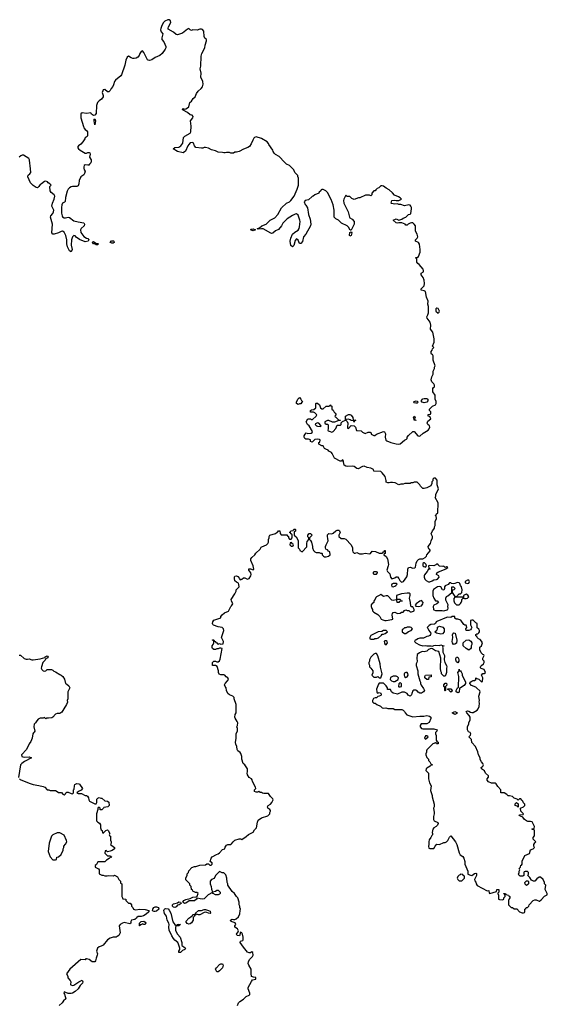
# Model space of a CAD drawing. Header units: inches. Extents: x 2348886 to 2418048, y 461862 to 594401.
# Tile 27 of 27: x 2400977 to 2408508, y 572069 to 586132. Entities that reach past the tile are written whole.
import ezdxf

# ---------------------------------------------------------------- set-up
doc = ezdxf.new("R2010")
doc.units = ezdxf.units.IN
doc.header["$MEASUREMENT"] = 0
doc.layers.add('C4507', color=7, linetype='Continuous')
doc.layers.add('C4508', color=7, linetype='Continuous')

msp = doc.modelspace()

# ---------------------------------------------------------------- linework, layer by layer
at = {"layer": 'C4507', "color": 6, "elevation": 100}
for points in [[(2404088, 572050), (2404102, 572090), (2404118, 572110), (2404170, 572142), (2404210, 572182), (2404250, 572198), (2404262, 572210), (2404264, 572230), (2404239, 572290), (2404239, 572310), (2404264, 572350), (2404284, 572396), (2404302, 572418), (2404346, 572430), (2404346, 572450), (2404315, 572455), (2404288, 572468), (2404279, 572510), (2404279, 572570), (2404246, 572626), (2404239, 572650), (2404243, 572677), (2404255, 572710), (2404298, 572750), (2404308, 572770), (2404307, 572807), (2404290, 572818), (2404270, 572804), (2404250, 572805), (2404230, 572814), (2404170, 572884), (2404124, 572950), (2404129, 572970), (2404162, 572978), (2404168, 572990), (2404168, 573028), (2404158, 573070), (2404146, 573090), (2404130, 573098), (2404113, 573047), (2404082, 573050), (2404070, 573070), (2404097, 573103), (2404098, 573118), (2404085, 573145), (2404048, 573170), (2404050, 573190), (2404061, 573210), (2404054, 573234), (2403995, 573250), (2403990, 573258), (2403988, 573272), (2404010, 573287), (2404030, 573281), (2404050, 573282), (2404066, 573290), (2404100, 573320), (2404120, 573360), (2404122, 573410), (2404128, 573430), (2404118, 573450), (2404118, 573470), (2404109, 573489), (2404109, 573530), (2404089, 573589), (2404070, 573608), (2404042, 573650), (2404010, 573678), (2403948, 573770), (2403948, 573790), (2403938, 573810), (2403935, 573870), (2403918, 573918), (2403890, 573946), (2403868, 573948), (2403830, 573966), (2403770, 573908), (2403752, 573868), (2403714, 573850), (2403694, 573830), (2403694, 573790), (2403712, 573752), (2403713, 573713), (2403730, 573674), (2403773, 573687), (2403790, 573698), (2403810, 573698), (2403836, 573670), (2403836, 573650), (2403830, 573642), (2403810, 573634), (2403770, 573634), (2403738, 573650), (2403730, 573666), (2403667, 573633), (2403610, 573577), (2403590, 573573), (2403554, 573574), (2403510, 573586), (2403502, 573570), (2403471, 573549), (2403394, 573546), (2403350, 573514), (2403330, 573509), (2403306, 573530), (2403322, 573550), (2403350, 573566), (2403410, 573581), (2403450, 573599), (2403498, 573602), (2403510, 573614), (2403526, 573650), (2403507, 573667), (2403488, 573668), (2403450, 573686), (2403442, 573702), (2403427, 573707), (2403426, 573750), (2403406, 573770), (2403406, 573790), (2403348, 573848), (2403348, 573872), (2403367, 573913), (2403368, 573932), (2403387, 573953), (2403390, 573974), (2403436, 574024), (2403470, 574038), (2403490, 574038), (2403550, 574058), (2403630, 574062), (2403650, 574074), (2403670, 574074), (2403690, 574054), (2403710, 574054), (2403726, 574070), (2403726, 574090), (2403702, 574102), (2403698, 574110), (2403710, 574154), (2403723, 574177), (2403786, 574210), (2403810, 574218), (2403830, 574231), (2403870, 574278), (2403906, 574290), (2403908, 574312), (2403930, 574342), (2403950, 574351), (2403990, 574352), (2404000, 574360), (2404022, 574390), (2404050, 574413), (2404111, 574431), (2404131, 574431), (2404150, 574425), (2404210, 574465), (2404244, 574496), (2404309, 574530), (2404330, 574562), (2404358, 574590), (2404369, 574670), (2404382, 574698), (2404429, 574731), (2404517, 574763), (2404548, 574790), (2404548, 574810), (2404558, 574830), (2404556, 574836), (2404548, 574850), (2404518, 574870), (2404515, 574890), (2404524, 574910), (2404555, 574930), (2404575, 574950), (2404595, 574990), (2404590, 575006), (2404556, 575036), (2404530, 575078), (2404510, 575082), (2404460, 575080), (2404444, 575084), (2404430, 575094), (2404410, 575095), (2404390, 575108), (2404370, 575098), (2404350, 575098), (2404329, 575110), (2404329, 575131), (2404348, 575150), (2404342, 575170), (2404302, 575250), (2404296, 575276), (2404288, 575288), (2404250, 575308), (2404230, 575346), (2404224, 575370), (2404229, 575390), (2404228, 575430), (2404190, 575488), (2404166, 575510), (2404149, 575570), (2404149, 575610), (2404135, 575650), (2404125, 575665), (2404089, 575690), (2404082, 575710), (2404078, 575750), (2404063, 575783), (2404059, 575810), (2404069, 575870), (2404069, 575930), (2404087, 575973), (2404088, 575990), (2404087, 576007), (2404078, 576030), (2404088, 576052), (2404089, 576090), (2404082, 576110), (2404054, 576154), (2404049, 576171), (2404054, 576206), (2404069, 576230), (2404069, 576350), (2404038, 576430), (2404038, 576450), (2404018, 576470), (2403970, 576490), (2403949, 576510), (2403928, 576550), (2403926, 576590), (2403910, 576606), (2403898, 576630), (2403908, 576650), (2403944, 576690), (2403955, 576710), (2403949, 576730), (2403926, 576746), (2403906, 576770), (2403890, 576775), (2403850, 576775), (2403826, 576786), (2403814, 576810), (2403814, 576834), (2403794, 576894), (2403770, 576908), (2403730, 576906), (2403729, 576909), (2403729, 576950), (2403750, 576971), (2403770, 576971), (2403790, 576962), (2403810, 576962), (2403830, 576974), (2403839, 577001), (2403866, 577150), (2403850, 577158), (2403830, 577158), (2403810, 577148), (2403793, 577147), (2403770, 577138), (2403750, 577138), (2403729, 577149), (2403723, 577163), (2403722, 577190), (2403738, 577210), (2403746, 577230), (2403746, 577250), (2403742, 577262), (2403728, 577270), (2403730, 577274), (2403750, 577274), (2403758, 577258), (2403773, 577253), (2403778, 577238), (2403793, 577233), (2403798, 577218), (2403810, 577214), (2403830, 577222), (2403850, 577214), (2403882, 577218), (2403888, 577250), (2403858, 577310), (2403889, 577410), (2403884, 577430), (2403869, 577449), (2403810, 577459), (2403742, 577482), (2403732, 577492), (2403730, 577510), (2403735, 577530), (2403750, 577554), (2403846, 577590), (2403848, 577610), (2403866, 577634), (2403900, 577660), (2403955, 577685), (2403989, 577751), (2404000, 577760), (2404018, 577790), (2403998, 577830), (2403995, 577850), (2404048, 577930), (2404068, 577970), (2404068, 577990), (2404108, 578030), (2404107, 578067), (2404102, 578082), (2404070, 578098), (2404050, 578118), (2404041, 578150), (2404044, 578176), (2404050, 578185), (2404071, 578191), (2404090, 578178), (2404114, 578150), (2404118, 578138), (2404130, 578134), (2404150, 578142), (2404170, 578158), (2404190, 578162), (2404230, 578142), (2404250, 578152), (2404275, 578190), (2404282, 578210), (2404278, 578230), (2404249, 578270), (2404249, 578290), (2404271, 578291), (2404310, 578274), (2404318, 578282), (2404309, 578330), (2404274, 578410), (2404275, 578430), (2404289, 578450), (2404335, 578490), (2404349, 578511), (2404408, 578570), (2404423, 578597), (2404435, 578605), (2404498, 578630), (2404518, 578650), (2404528, 578670), (2404528, 578710), (2404538, 578730), (2404538, 578750), (2404548, 578770), (2404630, 578792), (2404650, 578814), (2404662, 578818), (2404670, 578834), (2404692, 578832), (2404693, 578793), (2404710, 578774), (2404790, 578774), (2404798, 578758), (2404813, 578753), (2404814, 578730), (2404830, 578714), (2404850, 578714), (2404866, 578730), (2404866, 578770), (2404862, 578782), (2404847, 578787), (2404842, 578802), (2404826, 578810), (2404842, 578818), (2404847, 578833), (2404882, 578838), (2404890, 578854), (2404910, 578854), (2404914, 578850), (2404912, 578828), (2404898, 578822), (2404894, 578810), (2404894, 578770), (2404924, 578744), (2404952, 578692), (2404954, 578590), (2404972, 578572), (2404974, 578550), (2405010, 578534), (2405076, 578604), (2405075, 578650), (2405080, 578680), (2405106, 578710), (2405106, 578730), (2405088, 578748), (2405089, 578770), (2405110, 578792), (2405130, 578794), (2405152, 578770), (2405114, 578730), (2405114, 578710), (2405130, 578694), (2405141, 578670), (2405156, 578610), (2405156, 578590), (2405171, 578550), (2405190, 578531), (2405210, 578522), (2405250, 578522), (2405270, 578514), (2405290, 578514), (2405294, 578510), (2405294, 578490), (2405314, 578470), (2405330, 578462), (2405350, 578462), (2405386, 578470), (2405408, 578490), (2405406, 578530), (2405383, 578543), (2405370, 578558), (2405349, 578569), (2405342, 578590), (2405342, 578610), (2405350, 578634), (2405378, 578690), (2405376, 578724), (2405369, 578750), (2405370, 578774), (2405388, 578792), (2405430, 578791), (2405450, 578798), (2405490, 578832), (2405510, 578842), (2405530, 578842), (2405542, 578830), (2405551, 578810), (2405532, 578770), (2405534, 578750), (2405564, 578724), (2405610, 578722), (2405630, 578712), (2405710, 578632), (2405725, 578590), (2405725, 578550), (2405730, 578534), (2405750, 578512), (2405767, 578513), (2405790, 578522), (2405825, 578505), (2405870, 578505), (2405910, 578511), (2405970, 578505), (2405986, 578510), (2406010, 578542), (2406057, 578537), (2406110, 578514), (2406150, 578514), (2406162, 578518), (2406170, 578534), (2406182, 578538), (2406186, 578550), (2406194, 578550), (2406192, 578510), (2406178, 578502), (2406174, 578490), (2406210, 578465), (2406225, 578430), (2406239, 578350), (2406237, 578330), (2406216, 578270), (2406225, 578250), (2406258, 578218), (2406271, 578170), (2406290, 578145), (2406330, 578158), (2406350, 578176), (2406370, 578175), (2406390, 578152), (2406401, 578121), (2406421, 578101), (2406430, 578098), (2406455, 578110), (2406504, 578176), (2406514, 578210), (2406516, 578284), (2406528, 578310), (2406550, 578312), (2406590, 578298), (2406616, 578304), (2406625, 578315), (2406635, 578370), (2406650, 578402), (2406670, 578422), (2406690, 578434), (2406730, 578432), (2406766, 578450), (2406786, 578470), (2406788, 578490), (2406836, 578544), (2406836, 578556), (2406826, 578570), (2406815, 578575), (2406810, 578586), (2406809, 578610), (2406842, 578650), (2406849, 578691), (2406868, 578730), (2406868, 578750), (2406848, 578790), (2406870, 578834), (2406890, 578854), (2406898, 578870), (2406898, 578890), (2406906, 578910), (2406907, 578967), (2406926, 579010), (2406922, 579042), (2406906, 579050), (2406922, 579058), (2406927, 579073), (2406946, 579090), (2406948, 579230), (2406909, 579310), (2406915, 579325), (2406918, 579350), (2406955, 579430), (2406938, 579490), (2406936, 579556), (2406910, 579586), (2406890, 579586), (2406874, 579570), (2406872, 579548), (2406862, 579530), (2406862, 579510), (2406844, 579476), (2406790, 579448), (2406750, 579438), (2406730, 579438), (2406698, 579470), (2406688, 579490), (2406650, 579528), (2406610, 579528), (2406590, 579518), (2406564, 579516), (2406550, 579506), (2406473, 579507), (2406450, 579498), (2406416, 579496), (2406390, 579489), (2406335, 579515), (2406300, 579520), (2406270, 579522), (2406250, 579515), (2406230, 579515), (2406209, 579529), (2406208, 579552), (2406194, 579610), (2406150, 579662), (2406130, 579678), (2406030, 579686), (2406026, 579710), (2405990, 579729), (2405936, 579736), (2405893, 579753), (2405870, 579749), (2405810, 579719), (2405790, 579724), (2405750, 579749), (2405730, 579753), (2405650, 579749), (2405634, 579754), (2405609, 579770), (2405602, 579790), (2405600, 579820), (2405590, 579846), (2405578, 579842), (2405571, 579829), (2405549, 579829), (2405470, 579869), (2405438, 579938), (2405428, 579950), (2405390, 579969), (2405382, 579982), (2405346, 580000)], [(2400970, 577054), (2400990, 577054), (2401042, 577010), (2401070, 576998), (2401090, 576998), (2401110, 577005), (2401150, 576991), (2401170, 576991), (2401270, 577002), (2401337, 577023), (2401342, 577030), (2401370, 577045), (2401380, 577040), (2401385, 577030), (2401370, 577015), (2401350, 577008), (2401338, 576982), (2401308, 576950), (2401286, 576890), (2401285, 576870), (2401292, 576850), (2401310, 576832), (2401330, 576825), (2401350, 576832), (2401370, 576852), (2401430, 576852), (2401450, 576842), (2401466, 576826), (2401490, 576818), (2401550, 576778), (2401571, 576771), (2401592, 576750), (2401615, 576715), (2401632, 576652), (2401650, 576642), (2401677, 576617), (2401692, 576590), (2401665, 576530), (2401662, 576430), (2401652, 576410), (2401657, 576383), (2401645, 576350), (2401605, 576290), (2401579, 576241), (2401550, 576222), (2401510, 576222), (2401490, 576215), (2401451, 576169), (2401437, 576163), (2401390, 576154), (2401365, 576155), (2401350, 576148), (2401330, 576166), (2401310, 576158), (2401270, 576158), (2401240, 576140), (2401220, 576120), (2401202, 576090), (2401182, 576070), (2401178, 576030), (2401191, 575969), (2401184, 575956), (2401172, 575948), (2401162, 575930), (2401155, 575870), (2401138, 575822), (2401112, 575790), (2401076, 575710), (2401001, 575630), (2401006, 575610), (2401023, 575603), (2401050, 575598), (2401110, 575603), (2401145, 575590), (2401044, 575536), (2401007, 575510), (2400987, 575490), (2400962, 575310)], [(2400972, 575290), (2400982, 575282), (2401110, 575226), (2401170, 575207), (2401250, 575196), (2401310, 575182), (2401334, 575170), (2401370, 575132), (2401392, 575132), (2401410, 575122), (2401490, 575122), (2401514, 575110), (2401530, 575094), (2401572, 575092), (2401594, 575070), (2401610, 575062), (2401626, 575070), (2401635, 575090), (2401650, 575101), (2401670, 575101), (2401710, 575078), (2401730, 575074), (2401746, 575090), (2401746, 575130), (2401756, 575144), (2401758, 575190), (2401766, 575210), (2401790, 575222), (2401820, 575220), (2401830, 575214), (2401872, 575150), (2401853, 575127), (2401814, 575110), (2401794, 575090), (2401810, 575082), (2401860, 575080), (2401910, 575052), (2401932, 575052), (2401944, 575044), (2401960, 575020), (2401962, 574990), (2401974, 574970), (2402050, 574932), (2402067, 574933), (2402078, 574950), (2402080, 575000), (2402090, 575014), (2402110, 575022), (2402133, 575013), (2402150, 575012), (2402190, 574974), (2402230, 574972), (2402250, 574954), (2402252, 574910), (2402234, 574890), (2402178, 574882), (2402174, 574870), (2402147, 574847), (2402127, 574847), (2402126, 574870), (2402110, 574886), (2402094, 574870), (2402094, 574850), (2402074, 574790), (2402074, 574690), (2402094, 574670), (2402117, 574657), (2402130, 574634), (2402131, 574590), (2402141, 574561), (2402152, 574550), (2402158, 574518), (2402170, 574514), (2402208, 574550), (2402230, 574562), (2402242, 574550), (2402262, 574510), (2402254, 574490), (2402258, 574478), (2402274, 574470), (2402273, 574413), (2402282, 574390), (2402282, 574370), (2402274, 574350), (2402331, 574311), (2402331, 574290), (2402295, 574264), (2402270, 574255), (2402228, 574248), (2402215, 574255), (2402210, 574266), (2402198, 574262), (2402194, 574230), (2402232, 574192), (2402274, 574190), (2402278, 574178), (2402292, 574170), (2402270, 574166), (2402254, 574150), (2402214, 574130), (2402190, 574106), (2402090, 574106), (2402072, 574068), (2402054, 574050), (2402054, 574030), (2402102, 574002), (2402111, 573990), (2402112, 573932), (2402150, 573912), (2402170, 573912), (2402190, 573905), (2402225, 573905), (2402250, 573911), (2402315, 573905), (2402330, 573912), (2402374, 573890), (2402390, 573854), (2402414, 573830), (2402418, 573798), (2402434, 573790), (2402434, 573610), (2402442, 573590), (2402450, 573574), (2402493, 573573), (2402494, 573550), (2402530, 573514), (2402552, 573512), (2402574, 573490), (2402574, 573470), (2402590, 573454), (2402602, 573430), (2402630, 573418), (2402692, 573428), (2402770, 573423), (2402821, 573410), (2402819, 573390), (2402782, 573358), (2402745, 573335), (2402710, 573323), (2402670, 573321), (2402651, 573310), (2402643, 573297), (2402620, 573280), (2402574, 573270), (2402562, 573250), (2402562, 573230), (2402550, 573218), (2402470, 573239), (2402442, 573230), (2402412, 573210), (2402398, 573190), (2402411, 573090), (2402390, 573054), (2402370, 573037), (2402352, 573030), (2402310, 573029), (2402270, 573016), (2402230, 572990), (2402167, 572913), (2402141, 572899), (2402109, 572891), (2402088, 572872), (2402075, 572830), (2402085, 572790), (2402084, 572770), (2402068, 572730), (2402061, 572690), (2402050, 572675), (2402010, 572677), (2401970, 572709), (2401930, 572718), (2401922, 572718), (2401910, 572706), (2401850, 572708), (2401694, 572570), (2401646, 572506), (2401662, 572470), (2401666, 572446), (2401698, 572410), (2401705, 572390), (2401702, 572350), (2401705, 572345), (2401730, 572339), (2401750, 572343), (2401822, 572390), (2401870, 572412), (2401878, 572390), (2401871, 572370), (2401840, 572340), (2401810, 572289), (2401770, 572254), (2401732, 572230), (2401710, 572225), (2401670, 572225), (2401610, 572246), (2401606, 572230), (2401615, 572215), (2401635, 572145), (2401600, 572120), (2401582, 572090), (2401542, 572050)]]:
    msp.add_lwpolyline(points, dxfattribs=at)
for points in [[(2404850, 578666), (2404838, 578662), (2404834, 578630), (2404850, 578614), (2404870, 578614), (2404882, 578618), (2404886, 578630), (2404882, 578642), (2404867, 578647), (2404862, 578662)], [(2406744, 578376), (2406733, 578367), (2406733, 578333), (2406744, 578324), (2406770, 578314), (2406786, 578330), (2406778, 578350), (2406755, 578375)], [(2406930, 578358), (2406915, 578345), (2406890, 578334), (2406830, 578338), (2406814, 578330), (2406818, 578298), (2406834, 578290), (2406830, 578286), (2406810, 578286), (2406792, 578250), (2406757, 578203), (2406751, 578190), (2406751, 578170), (2406762, 578142), (2406780, 578120), (2406810, 578103), (2406830, 578104), (2406863, 578117), (2406887, 578133), (2406925, 578135), (2406939, 578141), (2406964, 578170), (2406958, 578190), (2406928, 578210), (2406929, 578231), (2406954, 578246), (2407066, 578290), (2407066, 578294), (2407086, 578310), (2407078, 578318), (2407070, 578318), (2407050, 578306), (2407030, 578326), (2407018, 578322), (2406970, 578325), (2406950, 578348)], [(2406070, 578246), (2406030, 578246), (2406024, 578236), (2406024, 578224), (2406030, 578214), (2406070, 578214), (2406086, 578230), (2406082, 578242)], [(2406350, 578078), (2406310, 578078), (2406290, 578068), (2406283, 578057), (2406290, 578038), (2406310, 578031), (2406330, 578041), (2406348, 578050), (2406366, 578070)], [(2407233, 578093), (2407210, 578089), (2407190, 578079), (2407170, 578076), (2407141, 578081), (2407130, 578088), (2407110, 578088), (2407095, 578065), (2407050, 578046), (2407042, 578030), (2407042, 578010), (2407030, 577986), (2407010, 577988), (2406988, 578030), (2406970, 578037), (2406942, 578030), (2406884, 577996), (2406876, 577970), (2406875, 577910), (2406888, 577868), (2406912, 577832), (2406934, 577830), (2406954, 577810), (2406932, 577788), (2406890, 577768), (2406881, 577750), (2406885, 577710), (2406890, 577702), (2406910, 577692), (2407008, 577692), (2407030, 577687), (2407079, 577701), (2407089, 577710), (2407095, 577725), (2407089, 577750), (2407095, 577775), (2407060, 577840), (2407058, 577870), (2407070, 577894), (2407090, 577902), (2407146, 577950), (2407146, 578030), (2407170, 578032), (2407192, 578010), (2407174, 577990), (2407154, 577986), (2407152, 577970), (2407152, 577950), (2407158, 577938), (2407190, 577894), (2407222, 577898), (2407226, 577910), (2407249, 577931), (2407270, 577932), (2407288, 577950), (2407294, 577990), (2407284, 578030), (2407269, 578050), (2407260, 578080), (2407249, 578089)], [(2407370, 578128), (2407334, 578110), (2407334, 578090), (2407370, 578078), (2407390, 578082), (2407398, 578110), (2407390, 578126)], [(2406510, 577943), (2406426, 577934), (2406384, 577916), (2406354, 577910), (2406354, 577870), (2406358, 577858), (2406370, 577854), (2406410, 577854), (2406418, 577838), (2406434, 577834), (2406434, 577826), (2406398, 577822), (2406390, 577808), (2406366, 577810), (2406362, 577842), (2406350, 577846), (2406310, 577835), (2406290, 577842), (2406230, 577902), (2406210, 577902), (2406170, 577893), (2406130, 577923), (2406099, 577901), (2406072, 577890), (2406061, 577879), (2406042, 577838), (2406034, 577830), (2406033, 577807), (2406018, 577802), (2406013, 577787), (2405998, 577782), (2405994, 577770), (2405994, 577750), (2406004, 577724), (2406014, 577710), (2406014, 577690), (2406034, 577670), (2406090, 577638), (2406118, 577610), (2406138, 577570), (2406159, 577559), (2406190, 577551), (2406209, 577551), (2406290, 577563), (2406302, 577570), (2406293, 577630), (2406299, 577650), (2406310, 577665), (2406330, 577672), (2406370, 577652), (2406410, 577654), (2406426, 577670), (2406450, 577672), (2406470, 577692), (2406490, 577702), (2406510, 577694), (2406530, 577694), (2406550, 577674), (2406570, 577674), (2406598, 577682), (2406606, 577690), (2406606, 577710), (2406590, 577746), (2406570, 577746), (2406558, 577758), (2406553, 577810), (2406539, 577870), (2406549, 577910), (2406549, 577930), (2406539, 577939)], [(2407290, 577886), (2407190, 577886), (2407173, 577867), (2407172, 577830), (2407184, 577804), (2407213, 577773), (2407250, 577774), (2407270, 577794), (2407278, 577810), (2407287, 577833), (2407288, 577852), (2407306, 577870), (2407302, 577882)], [(2407350, 577928), (2407314, 577910), (2407312, 577890), (2407314, 577870), (2407325, 577865), (2407350, 577866), (2407370, 577872), (2407388, 577890), (2407375, 577915)], [(2406710, 577835), (2406690, 577828), (2406634, 577790), (2406622, 577770), (2406630, 577754), (2406670, 577752), (2406710, 577762), (2406733, 577787), (2406735, 577810)], [(2407150, 577608), (2407130, 577595), (2407090, 577599), (2407070, 577594), (2406930, 577538), (2406922, 577530), (2406913, 577507), (2406900, 577500), (2406846, 577494), (2406820, 577480), (2406794, 577450), (2406802, 577442), (2406815, 577410), (2406844, 577370), (2406839, 577350), (2406830, 577339), (2406813, 577327), (2406790, 577324), (2406740, 577300), (2406690, 577299), (2406661, 577290), (2406643, 577277), (2406622, 577270), (2406614, 577250), (2406632, 577232), (2406683, 577203), (2406730, 577191), (2406770, 577196), (2406790, 577191), (2406850, 577191), (2406870, 577185), (2406886, 577194), (2406910, 577201), (2406970, 577194), (2406990, 577202), (2407010, 577192), (2407034, 577190), (2407018, 577182), (2407014, 577170), (2407018, 577158), (2407019, 577099), (2407041, 577050), (2407036, 576990), (2407046, 576950), (2407071, 576910), (2407075, 576890), (2407071, 576870), (2407071, 576810), (2407056, 576764), (2407050, 576758), (2407030, 576758), (2406998, 576790), (2406998, 576810), (2406989, 576829), (2406985, 576870), (2406989, 577011), (2406958, 577110), (2406910, 577119), (2406870, 577144), (2406850, 577149), (2406810, 577135), (2406790, 577115), (2406750, 577102), (2406730, 577109), (2406710, 577104), (2406682, 577090), (2406650, 577066), (2406646, 577010), (2406651, 576970), (2406647, 576950), (2406636, 576930), (2406635, 576910), (2406658, 576830), (2406658, 576790), (2406687, 576687), (2406696, 576670), (2406698, 576650), (2406706, 576626), (2406740, 576580), (2406754, 576550), (2406742, 576530), (2406710, 576514), (2406690, 576515), (2406665, 576525), (2406646, 576550), (2406630, 576558), (2406604, 576556), (2406590, 576546), (2406572, 576510), (2406571, 576489), (2406550, 576469), (2406523, 576483), (2406506, 576510), (2406470, 576526), (2406430, 576526), (2406370, 576498), (2406350, 576502), (2406310, 576515), (2406286, 576530), (2406270, 576566), (2406227, 576567), (2406228, 576590), (2406210, 576618), (2406170, 576658), (2406110, 576658), (2406097, 576643), (2406071, 576570), (2406073, 576533), (2406078, 576518), (2406090, 576514), (2406110, 576522), (2406130, 576512), (2406138, 576490), (2406130, 576478), (2406110, 576468), (2406090, 576466), (2406070, 576446), (2406050, 576446), (2406025, 576435), (2406012, 576410), (2406012, 576390), (2406030, 576372), (2406052, 576372), (2406074, 576350), (2406125, 576325), (2406150, 576305), (2406170, 576301), (2406204, 576304), (2406230, 576292), (2406310, 576294), (2406330, 576282), (2406430, 576278), (2406450, 576271), (2406470, 576252), (2406481, 576230), (2406504, 576204), (2406590, 576176), (2406690, 576186), (2406746, 576186), (2406790, 576194), (2406826, 576186), (2406845, 576170), (2406845, 576150), (2406824, 576096), (2406790, 576075), (2406706, 576074), (2406692, 576050), (2406694, 576030), (2406714, 576010), (2406730, 576002), (2406890, 576002), (2406934, 575990), (2406932, 575968), (2406914, 575950), (2406914, 575930), (2406922, 575910), (2406924, 575844), (2406938, 575818), (2406950, 575814), (2406952, 575790), (2406928, 575788), (2406922, 575802), (2406910, 575806), (2406874, 575790), (2406790, 575706), (2406782, 575690), (2406782, 575670), (2406773, 575647), (2406772, 575630), (2406790, 575594), (2406814, 575570), (2406814, 575550), (2406832, 575532), (2406844, 575504), (2406853, 575493), (2406874, 575490), (2406850, 575486), (2406834, 575470), (2406790, 575442), (2406778, 575430), (2406772, 575410), (2406812, 575370), (2406812, 575290), (2406826, 575230), (2406851, 575190), (2406842, 575122), (2406865, 575050), (2406865, 575030), (2406891, 574929), (2406891, 574890), (2406882, 574870), (2406891, 574810), (2406891, 574790), (2406882, 574750), (2406882, 574710), (2406894, 574690), (2406944, 574664), (2406952, 574650), (2406942, 574630), (2406922, 574610), (2406890, 574589), (2406876, 574570), (2406864, 574524), (2406871, 574510), (2406871, 574489), (2406858, 574482), (2406845, 574450), (2406823, 574417), (2406816, 574390), (2406818, 574350), (2406812, 574330), (2406818, 574298), (2406830, 574294), (2406890, 574294), (2406908, 574330), (2406930, 574354), (2406967, 574353), (2407030, 574382), (2407050, 574382), (2407070, 574392), (2407088, 574410), (2407110, 574454), (2407130, 574474), (2407196, 574390), (2407219, 574350), (2407251, 574231), (2407264, 574204), (2407302, 574182), (2407318, 574158), (2407331, 574110), (2407331, 574070), (2407372, 573970), (2407374, 573930), (2407410, 573912), (2407430, 573911), (2407470, 573936), (2407490, 573942), (2407497, 573937), (2407496, 573910), (2407471, 573850), (2407472, 573832), (2407490, 573814), (2407492, 573790), (2407505, 573765), (2407650, 573692), (2407673, 573693), (2407678, 573658), (2407690, 573654), (2407782, 573678), (2407789, 573711), (2407814, 573710), (2407814, 573670), (2407802, 573658), (2407802, 573650), (2407812, 573630), (2407813, 573573), (2407825, 573565), (2407870, 573562), (2407886, 573570), (2407888, 573592), (2407906, 573610), (2407902, 573642), (2407887, 573647), (2407888, 573652), (2407912, 573652), (2407918, 573638), (2407954, 573630), (2407958, 573618), (2407974, 573610), (2407974, 573590), (2407964, 573576), (2407954, 573550), (2407954, 573490), (2407990, 573454), (2408010, 573454), (2408033, 573433), (2408072, 573432), (2408110, 573392), (2408150, 573374), (2408170, 573374), (2408182, 573378), (2408186, 573390), (2408186, 573430), (2408202, 573438), (2408208, 573452), (2408227, 573453), (2408246, 573470), (2408248, 573490), (2408307, 573553), (2408330, 573562), (2408350, 573562), (2408390, 573542), (2408396, 573544), (2408420, 573560), (2408467, 573613), (2408507, 573633), (2408508, 573650), (2408478, 573710), (2408486, 573770), (2408468, 573788), (2408468, 573810), (2408448, 573850), (2408410, 573886), (2408390, 573886), (2408360, 573860), (2408330, 573826), (2408313, 573827), (2408283, 573843), (2408260, 573880), (2408228, 573908), (2408238, 573930), (2408238, 573950), (2408227, 573967), (2408193, 573967), (2408178, 573962), (2408174, 573950), (2408174, 573910), (2408160, 573900), (2408120, 573900), (2408107, 573907), (2408098, 573930), (2408108, 573950), (2408108, 573970), (2408118, 573990), (2408108, 574010), (2408126, 574030), (2408130, 574054), (2408142, 574058), (2408147, 574073), (2408150, 574114), (2408187, 574193), (2408255, 574225), (2408270, 574274), (2408306, 574290), (2408326, 574310), (2408318, 574330), (2408318, 574350), (2408330, 574374), (2408346, 574390), (2408308, 574430), (2408308, 574452), (2408327, 574473), (2408327, 574547), (2408322, 574562), (2408290, 574566), (2408286, 574570), (2408290, 574574), (2408322, 574578), (2408326, 574610), (2408293, 574673), (2408270, 574681), (2408230, 574682), (2408209, 574689), (2408182, 574710), (2408160, 574740), (2408150, 574748), (2408126, 574750), (2408122, 574762), (2408108, 574768), (2408113, 574773), (2408162, 574778), (2408166, 574790), (2408128, 574830), (2408126, 574870), (2408166, 574890), (2408186, 574910), (2408186, 574930), (2408170, 574946), (2408158, 574970), (2408143, 574983), (2408130, 575006), (2408110, 575006), (2408090, 574986), (2408079, 574999), (2408035, 575015), (2408010, 575038), (2407970, 575049), (2407950, 575049), (2407930, 575068), (2407890, 575088), (2407846, 575090), (2407846, 575130), (2407800, 575180), (2407780, 575220), (2407770, 575228), (2407710, 575226), (2407670, 575248), (2407649, 575269), (2407648, 575290), (2407667, 575313), (2407668, 575330), (2407626, 575370), (2407610, 575406), (2407568, 575430), (2407566, 575450), (2407588, 575472), (2407598, 575490), (2407588, 575510), (2407568, 575530), (2407550, 575566), (2407548, 575590), (2407528, 575630), (2407515, 575675), (2407482, 575750), (2407429, 575809), (2407428, 575850), (2407388, 575890), (2407410, 575914), (2407418, 575930), (2407406, 575950), (2407383, 575963), (2407368, 575988), (2407368, 576030), (2407387, 576073), (2407388, 576090), (2407408, 576130), (2407408, 576170), (2407395, 576195), (2407358, 576230), (2407349, 576250), (2407370, 576262), (2407390, 576256), (2407410, 576241), (2407430, 576236), (2407450, 576239), (2407508, 576270), (2407522, 576290), (2407536, 576324), (2407542, 576370), (2407535, 576390), (2407538, 576410), (2407533, 576470), (2407549, 576530), (2407545, 576545), (2407503, 576583), (2407490, 576601), (2407424, 576624), (2407402, 576650), (2407408, 576670), (2407430, 576685), (2407450, 576694), (2407470, 576694), (2407486, 576710), (2407486, 576730), (2407490, 576734), (2407502, 576722), (2407530, 576714), (2407570, 576674), (2407582, 576678), (2407588, 576730), (2407568, 576772), (2407588, 576792), (2407607, 576793), (2407626, 576810), (2407606, 576850), (2407565, 576865), (2407556, 576876), (2407555, 576890), (2407560, 576900), (2407568, 576910), (2407598, 576930), (2407608, 576950), (2407606, 576970), (2407588, 576990), (2407589, 577011), (2407606, 577050), (2407602, 577062), (2407590, 577066), (2407566, 577090), (2407546, 577130), (2407546, 577170), (2407568, 577190), (2407582, 577230), (2407570, 577258), (2407550, 577278), (2407527, 577287), (2407506, 577310), (2407502, 577322), (2407488, 577330), (2407486, 577350), (2407500, 577360), (2407518, 577362), (2407530, 577374), (2407538, 577390), (2407538, 577410), (2407530, 577426), (2407508, 577448), (2407506, 577510), (2407490, 577518), (2407450, 577558), (2407430, 577558), (2407414, 577550), (2407412, 577490), (2407432, 577450), (2407422, 577430), (2407410, 577418), (2407390, 577408), (2407350, 577406), (2407346, 577430), (2407358, 577450), (2407356, 577476), (2407350, 577486), (2407330, 577486), (2407316, 577496), (2407274, 577554), (2407230, 577568), (2407206, 577570), (2407190, 577586), (2407186, 577606)], [(2406550, 577458), (2406510, 577458), (2406490, 577448), (2406470, 577446), (2406450, 577426), (2406438, 577422), (2406434, 577390), (2406470, 577366), (2406490, 577366), (2406525, 577395), (2406566, 577410), (2406586, 577430), (2406566, 577450)], [(2406990, 577357), (2406926, 577370), (2406910, 577378), (2406902, 577390), (2406930, 577412), (2406939, 577430), (2406943, 577457), (2406968, 577472), (2407017, 577457), (2407038, 577430), (2407035, 577390), (2407010, 577359)], [(2406210, 577406), (2406170, 577406), (2406145, 577395), (2406094, 577390), (2405990, 577338), (2405974, 577310), (2405974, 577290), (2405990, 577282), (2406030, 577282), (2406048, 577292), (2406070, 577292), (2406097, 577303), (2406140, 577340), (2406150, 577354), (2406170, 577354), (2406196, 577364), (2406226, 577390)], [(2407170, 577209), (2407153, 577230), (2407152, 577250), (2407159, 577310), (2407155, 577345), (2407162, 577370), (2407170, 577375), (2407191, 577371), (2407215, 577270), (2407211, 577229), (2407190, 577213)], [(2406210, 577262), (2406190, 577262), (2406181, 577250), (2406185, 577230), (2406190, 577218), (2406210, 577202), (2406229, 577230), (2406222, 577250)], [(2407390, 577128), (2407349, 577149), (2407308, 577190), (2407306, 577230), (2407350, 577272), (2407390, 577274), (2407417, 577257), (2407432, 577232), (2407432, 577210), (2407422, 577190), (2407420, 577160), (2407413, 577147)], [(2406070, 577078), (2406050, 577078), (2406030, 577068), (2405990, 577028), (2405972, 576990), (2405971, 576969), (2405962, 576950), (2405962, 576930), (2405971, 576911), (2405972, 576890), (2405991, 576871), (2406018, 576830), (2406017, 576803), (2406002, 576770), (2406030, 576742), (2406070, 576742), (2406090, 576752), (2406110, 576734), (2406130, 576734), (2406136, 576744), (2406149, 576790), (2406126, 576886), (2406123, 576930), (2406090, 577046)], [(2407230, 576948), (2407210, 576962), (2407201, 576990), (2407203, 577010), (2407210, 577025), (2407230, 577025), (2407241, 577010), (2407246, 576990), (2407245, 576970)], [(2406350, 576758), (2406310, 576758), (2406270, 576738), (2406266, 576710), (2406282, 576690), (2406310, 576678), (2406330, 576682), (2406378, 576710), (2406382, 576730), (2406370, 576748)], [(2406490, 576808), (2406470, 576798), (2406465, 576790), (2406465, 576770), (2406472, 576750), (2406490, 576738), (2406510, 576745), (2406522, 576770), (2406516, 576796), (2406510, 576806)], [(2406790, 576706), (2406758, 576730), (2406758, 576750), (2406768, 576770), (2406850, 576774), (2406850, 576746), (2406818, 576742), (2406814, 576710), (2406810, 576706)], [(2407230, 576518), (2407206, 576530), (2407206, 576550), (2407228, 576590), (2407242, 576598), (2407245, 576750), (2407229, 576810), (2407248, 576830), (2407250, 576854), (2407254, 576834), (2407270, 576832), (2407278, 576818), (2407291, 576791), (2407291, 576770), (2407342, 576670), (2407342, 576650), (2407319, 576621), (2407270, 576588), (2407254, 576586), (2407250, 576528)], [(2406410, 576666), (2406390, 576646), (2406382, 576610), (2406390, 576602), (2406410, 576602), (2406426, 576610), (2406428, 576630), (2406427, 576647)], [(2407050, 576546), (2407046, 576550), (2407046, 576590), (2407042, 576602), (2407030, 576606), (2407029, 576630), (2407050, 576654), (2407070, 576654), (2407072, 576628), (2407054, 576610), (2407054, 576550)], [(2407130, 576528), (2407106, 576550), (2407102, 576562), (2407087, 576567), (2407087, 576573), (2407130, 576574), (2407152, 576552), (2407153, 576547)], [(2407190, 576209), (2407148, 576230), (2407190, 576251), (2407217, 576237), (2407222, 576230), (2407218, 576222)], [(2406790, 575906), (2406770, 575906), (2406764, 575896), (2406754, 575870), (2406770, 575854), (2406806, 575890)], [(2408090, 574886), (2408078, 574898), (2408048, 574910), (2408048, 574932), (2408070, 574952), (2408091, 574931)], [(2401550, 574518), (2401510, 574518), (2401450, 574488), (2401431, 574469), (2401396, 574370), (2401385, 574250), (2401410, 574174), (2401450, 574134), (2401490, 574134), (2401502, 574138), (2401506, 574170), (2401530, 574174), (2401568, 574210), (2401598, 574270), (2401598, 574290), (2401608, 574310), (2401608, 574330), (2401630, 574354), (2401648, 574390), (2401647, 574407), (2401610, 574486)], [(2407270, 573926), (2407262, 573918), (2407250, 573915), (2407230, 573895), (2407221, 573870), (2407231, 573850), (2407250, 573831), (2407290, 573834), (2407326, 573870), (2407326, 573890), (2407322, 573902), (2407307, 573907), (2407302, 573922)], [(2408210, 573768), (2408190, 573786), (2408189, 573810), (2408210, 573832), (2408232, 573832), (2408242, 573822), (2408242, 573790), (2408230, 573778)], [(2403190, 573453), (2403170, 573456), (2403158, 573470), (2403160, 573490), (2403170, 573502), (2403230, 573517), (2403250, 573531), (2403274, 573530), (2403282, 573510), (2403251, 573490), (2403230, 573483), (2403210, 573463)], [(2402910, 573393), (2402894, 573394), (2402880, 573400), (2402872, 573410), (2402875, 573430), (2402892, 573450), (2402910, 573461), (2402930, 573463), (2402958, 573450), (2402962, 573430), (2402930, 573398)], [(2403210, 573194), (2403222, 573198), (2403226, 573210), (2403250, 573213), (2403272, 573210), (2403250, 573189), (2403210, 573188), (2403201, 573170), (2403203, 573130), (2403210, 573105), (2403229, 573069), (2403267, 573030), (2403290, 572954), (2403292, 572910), (2403322, 572890), (2403342, 572870), (2403332, 572850), (2403301, 572839), (2403270, 572808), (2403249, 572810), (2403249, 572830), (2403262, 572850), (2403262, 572870), (2403245, 572930), (2403232, 572952), (2403190, 572985), (2403170, 573010), (2403147, 573047), (2403111, 573130), (2403104, 573170), (2403110, 573210), (2403107, 573230), (2403084, 573270), (2403070, 573330), (2403046, 573366), (2403037, 573390), (2403035, 573410), (2403039, 573421), (2403048, 573432), (2403063, 573437), (2403094, 573434), (2403112, 573412), (2403133, 573370), (2403165, 573245), (2403190, 573211)], [(2403695, 573365), (2403670, 573369), (2403650, 573382), (2403630, 573384), (2403610, 573382), (2403550, 573348), (2403530, 573348), (2403502, 573358), (2403490, 573346), (2403478, 573342), (2403474, 573330), (2403454, 573310), (2403451, 573270), (2403430, 573235), (2403410, 573218), (2403390, 573215), (2403365, 573225), (2403348, 573250), (2403390, 573301), (2403420, 573320), (2403442, 573338), (2403450, 573351), (2403486, 573354), (2403488, 573370), (2403528, 573410), (2403570, 573411), (2403610, 573422), (2403630, 573422), (2403674, 573410), (2403698, 573398), (2403702, 573370)], [(2402750, 573209), (2402730, 573218), (2402724, 573216), (2402706, 573206), (2402694, 573206), (2402690, 573189), (2402686, 573190), (2402689, 573230), (2402710, 573252), (2402750, 573256), (2402770, 573242), (2402776, 573230), (2402770, 573209)], [(2403790, 572535), (2403779, 572550), (2403774, 572570), (2403785, 572590), (2403830, 572637), (2403850, 572647), (2403870, 572645), (2403881, 572630), (2403874, 572590), (2403830, 572549), (2403810, 572535)]]:
    msp.add_lwpolyline(points, close=True, dxfattribs=at)
at = {"layer": 'C4508', "color": 6, "elevation": 100}
msp.add_lwpolyline([(2405346, 580000), (2405329, 580009), (2405310, 580046), (2405290, 580048), (2405248, 580070), (2405248, 580092), (2405262, 580098), (2405266, 580130), (2405256, 580136), (2405230, 580142), (2405190, 580138), (2405150, 580098), (2405129, 580109), (2405126, 580130), (2405100, 580140), (2405060, 580140), (2405046, 580150), (2405038, 580170), (2405038, 580190), (2405050, 580214), (2405067, 580233), (2405090, 580222), (2405135, 580225), (2405150, 580234), (2405158, 580250), (2405108, 580330), (2405086, 580350), (2405068, 580390), (2405088, 580432), (2405130, 580432), (2405144, 580424), (2405158, 580422), (2405208, 580470), (2405218, 580490), (2405190, 580518), (2405170, 580526), (2405130, 580526), (2405126, 580530), (2405126, 580550), (2405140, 580560), (2405176, 580564), (2405206, 580590), (2405206, 580650), (2405210, 580654), (2405230, 580654), (2405254, 580630), (2405272, 580590), (2405290, 580572), (2405310, 580574), (2405350, 580614), (2405390, 580614), (2405402, 580618), (2405410, 580632), (2405414, 580630), (2405418, 580618), (2405432, 580610), (2405434, 580570), (2405450, 580554), (2405465, 580525), (2405482, 580510), (2405492, 580490), (2405474, 580470), (2405478, 580458), (2405490, 580454), (2405530, 580414), (2405554, 580410), (2405550, 580406), (2405530, 580406), (2405470, 580382), (2405443, 580383), (2405390, 580406), (2405370, 580406), (2405334, 580390), (2405334, 580370), (2405350, 580354), (2405373, 580353), (2405380, 580340), (2405382, 580290), (2405374, 580270), (2405378, 580258), (2405410, 580252), (2405430, 580242), (2405450, 580252), (2405490, 580292), (2405510, 580342), (2405558, 580342), (2405566, 580350), (2405567, 580373), (2405587, 580393), (2405626, 580410), (2405626, 580470), (2405670, 580491), (2405690, 580491), (2405710, 580482), (2405732, 580452), (2405738, 580418), (2405770, 580414), (2405774, 580410), (2405758, 580402), (2405750, 580386), (2405742, 580402), (2405710, 580406), (2405696, 580416), (2405670, 580426), (2405638, 580422), (2405634, 580410), (2405653, 580393), (2405662, 580370), (2405662, 580350), (2405654, 580330), (2405658, 580298), (2405670, 580294), (2405710, 580334), (2405752, 580332), (2405772, 580312), (2405784, 580264), (2405850, 580258), (2405870, 580242), (2405910, 580222), (2405950, 580242), (2405980, 580240), (2405992, 580232), (2405994, 580210), (2406030, 580192), (2406047, 580193), (2406068, 580212), (2406172, 580252), (2406185, 580245), (2406197, 580217), (2406192, 580170), (2406205, 580125), (2406217, 580117), (2406275, 580095), (2406350, 580076), (2406390, 580071), (2406410, 580076), (2406470, 580126), (2406500, 580140), (2406508, 580150), (2406508, 580170), (2406525, 580195), (2406590, 580252), (2406610, 580252), (2406662, 580190), (2406690, 580182), (2406735, 580225), (2406808, 580270), (2406822, 580290), (2406829, 580310), (2406828, 580330), (2406802, 580350), (2406795, 580370), (2406802, 580398), (2406846, 580430), (2406830, 580466), (2406806, 580470), (2406807, 580493), (2406842, 580498), (2406846, 580510), (2406846, 580530), (2406826, 580550), (2406826, 580570), (2406870, 580612), (2406910, 580632), (2406922, 580650), (2406920, 580680), (2406908, 580710), (2406908, 580770), (2406876, 580816), (2406876, 580864), (2406883, 580877), (2406898, 580890), (2406898, 580910), (2406888, 580930), (2406860, 580960), (2406849, 580989), (2406858, 581030), (2406878, 581070), (2406878, 581110), (2406898, 581150), (2406898, 581170), (2406908, 581190), (2406878, 581270), (2406878, 581330), (2406869, 581349), (2406856, 581356), (2406848, 581370), (2406850, 581394), (2406866, 581410), (2406868, 581430), (2406886, 581450), (2406868, 581470), (2406894, 581526), (2406895, 581575), (2406873, 581670), (2406842, 581710), (2406845, 581770), (2406837, 581810), (2406795, 581870), (2406788, 581890), (2406804, 581916), (2406813, 581947), (2406814, 582034), (2406804, 582070), (2406809, 582110), (2406782, 582170), (2406770, 582248), (2406750, 582259), (2406706, 582270), (2406708, 582290), (2406749, 582331), (2406754, 582366), (2406752, 582412), (2406737, 582450), (2406708, 582490), (2406709, 582510), (2406739, 582530), (2406741, 582550), (2406737, 582570), (2406677, 582637), (2406658, 582650), (2406648, 582670), (2406647, 582707), (2406642, 582722), (2406626, 582730), (2406630, 582734), (2406650, 582734), (2406670, 582752), (2406693, 582810), (2406693, 582850), (2406684, 582924), (2406670, 582949), (2406626, 582970), (2406626, 582990), (2406650, 583012), (2406662, 583030), (2406650, 583068), (2406628, 583110), (2406628, 583188), (2406610, 583214), (2406590, 583229), (2406569, 583229), (2406550, 583225), (2406522, 583210), (2406510, 583198), (2406490, 583198), (2406478, 583210), (2406430, 583229), (2406390, 583229), (2406370, 583224), (2406350, 583229), (2406306, 583270), (2406350, 583286), (2406390, 583271), (2406430, 583281), (2406450, 583296), (2406488, 583312), (2406526, 583350), (2406550, 583354), (2406558, 583362), (2406569, 583431), (2406569, 583450), (2406561, 583470), (2406550, 583483), (2406530, 583487), (2406470, 583475), (2406415, 583495), (2406390, 583495), (2406370, 583502), (2406330, 583499), (2406285, 583505), (2406278, 583510), (2406290, 583551), (2406330, 583556), (2406350, 583551), (2406388, 583552), (2406426, 583570), (2406406, 583590), (2406383, 583603), (2406325, 583625), (2406299, 583659), (2406250, 583702), (2406206, 583726), (2406170, 583754), (2406150, 583759), (2406130, 583758), (2406102, 583730), (2406081, 583719), (2406060, 583700), (2406050, 583688), (2406030, 583686), (2406004, 583656), (2406002, 583630), (2405990, 583618), (2405970, 583628), (2405913, 583627), (2405832, 583588), (2405813, 583587), (2405750, 583562), (2405716, 583576), (2405690, 583606), (2405650, 583606), (2405630, 583626), (2405605, 583570), (2405601, 583550), (2405604, 583510), (2405666, 583386), (2405685, 583310), (2405690, 583303), (2405724, 583284), (2405751, 583250), (2405751, 583210), (2405710, 583126), (2405693, 583127), (2405670, 583168), (2405650, 583188), (2405568, 583228), (2405526, 583270), (2405490, 583286), (2405466, 583310), (2405468, 583412), (2405450, 583486), (2405423, 583563), (2405370, 583666), (2405346, 583690), (2405310, 583706), (2405290, 583706), (2405278, 583702), (2405274, 583690), (2405252, 583668), (2405245, 583655), (2405192, 583630), (2405167, 583613), (2405150, 583609), (2405099, 583561), (2405050, 583551), (2405036, 583530), (2405050, 583491), (2405063, 583483), (2405085, 583446), (2405100, 583350), (2405121, 583281), (2405131, 583210), (2405127, 583190), (2405061, 583070), (2405027, 583033), (2405015, 582965), (2404990, 582934), (2404970, 582935), (2404950, 582982), (2404930, 583004), (2404910, 582978), (2404891, 582909), (2404882, 582898), (2404870, 582888), (2404845, 582905), (2404839, 582970), (2404847, 583013), (2404869, 583070), (2404903, 583097), (2404950, 583126), (2404965, 583150), (2404970, 583172), (2404979, 583250), (2404975, 583270), (2404950, 583342), (2404930, 583359), (2404910, 583354), (2404870, 583334), (2404794, 583286), (2404734, 583226), (2404716, 583190), (2404670, 583135), (2404630, 583115), (2404590, 583084), (2404570, 583079), (2404562, 583082), (2404450, 583143), (2404430, 583147), (2404382, 583142), (2404370, 583146), (2404370, 583151), (2404399, 583161), (2404435, 583190), (2404495, 583210), (2404550, 583271), (2404617, 583303), (2404663, 583350), (2404714, 583446), (2404786, 583514), (2404828, 583530), (2404849, 583550), (2404893, 583610), (2404939, 583710), (2404955, 583770), (2404955, 583870), (2404948, 583892), (2404948, 583908), (2404906, 583950), (2404890, 583986), (2404826, 584050), (2404786, 584070), (2404756, 584096), (2404680, 584180), (2404630, 584208), (2404610, 584228), (2404595, 584250), (2404589, 584270), (2404535, 584350), (2404530, 584366), (2404508, 584388), (2404430, 584435), (2404350, 584459), (2404330, 584449), (2404321, 584439), (2404303, 584410), (2404283, 584357), (2404258, 584322), (2404235, 584305), (2404170, 584282), (2404110, 584248), (2404070, 584238), (2404050, 584238), (2404030, 584228), (2403990, 584228), (2403970, 584235), (2403930, 584235), (2403911, 584229), (2403890, 584229), (2403870, 584235), (2403810, 584239), (2403770, 584258), (2403715, 584275), (2403670, 584298), (2403630, 584309), (2403610, 584309), (2403590, 584299), (2403570, 584297), (2403490, 584309), (2403474, 584330), (2403459, 584370), (2403450, 584377), (2403410, 584372), (2403390, 584352), (2403375, 584330), (2403345, 584254), (2403310, 584229), (2403230, 584250), (2403169, 584289), (2403190, 584305), (2403250, 584313), (2403276, 584330), (2403304, 584370), (2403315, 584450), (2403333, 584467), (2403409, 584510), (2403422, 584530), (2403424, 584610), (2403415, 584690), (2403448, 584730), (2403455, 584750), (2403438, 584770), (2403410, 584775), (2403370, 584805), (2403310, 584838), (2403298, 584850), (2403310, 584862), (2403330, 584856), (2403350, 584861), (2403370, 584871), (2403389, 584890), (2403405, 584950), (2403429, 584970), (2403452, 585008), (2403482, 585030), (2403502, 585078), (2403522, 585110), (2403569, 585151), (2403586, 585174), (2403594, 585210), (2403589, 585250), (2403562, 585310), (2403569, 585370), (2403555, 585430), (2403562, 585470), (2403562, 585530), (2403569, 585550), (2403568, 585610), (2403577, 585650), (2403619, 585730), (2403622, 585770), (2403644, 585830), (2403642, 585850), (2403618, 585870), (2403609, 585890), (2403606, 585970), (2403586, 585990), (2403570, 585998), (2403550, 585998), (2403510, 585982), (2403450, 585989), (2403430, 585978), (2403410, 585986), (2403390, 586006), (2403370, 585998), (2403302, 585938), (2403230, 585914), (2403210, 585919), (2403170, 585954), (2403098, 585998), (2403095, 586010), (2403099, 586030), (2403132, 586090), (2403130, 586115), (2403110, 586132), (2403089, 586131), (2403050, 586112), (2403031, 586090), (2403008, 586050), (2402990, 586006), (2402987, 585987), (2402997, 585957), (2403022, 585930), (2403005, 585875), (2403006, 585850), (2403036, 585816), (2403061, 585750), (2403061, 585730), (2403054, 585710), (2403010, 585649), (2402978, 585622), (2402910, 585592), (2402861, 585559), (2402830, 585549), (2402812, 585552), (2402800, 585560), (2402750, 585666), (2402730, 585686), (2402710, 585678), (2402692, 585650), (2402680, 585620), (2402661, 585599), (2402637, 585583), (2402610, 585577), (2402590, 585579), (2402567, 585587), (2402530, 585609), (2402510, 585595), (2402490, 585555), (2402478, 585482), (2402430, 585344), (2402419, 585330), (2402345, 585270), (2402331, 585249), (2402318, 585202), (2402304, 585176), (2402283, 585150), (2402270, 585122), (2402250, 585104), (2402230, 585104), (2402190, 585133), (2402170, 585129), (2402162, 585118), (2402155, 585090), (2402167, 585050), (2402166, 585030), (2402144, 584996), (2402110, 584974), (2402088, 584950), (2402073, 584907), (2402066, 584794), (2402050, 584770), (2402030, 584766), (2402004, 584784), (2401990, 584802), (2401930, 584793), (2401870, 584802), (2401851, 584789), (2401851, 584730), (2401886, 584606), (2401891, 584590), (2401910, 584565), (2401931, 584551), (2401946, 584530), (2401945, 584475), (2401938, 584462), (2401910, 584446), (2401905, 584430), (2401879, 584390), (2401850, 584354), (2401818, 584330), (2401803, 584310), (2401815, 584290), (2401839, 584270), (2401910, 584228), (2401930, 584227), (2401950, 584235), (2401970, 584235), (2401976, 584230), (2401981, 584210), (2401975, 584170), (2401997, 584130), (2401999, 584101), (2401994, 584086), (2401972, 584070), (2401964, 584056), (2401950, 584054), (2401910, 584059), (2401899, 584050), (2401891, 584030), (2401891, 584010), (2401896, 583990), (2401911, 583970), (2401903, 583937), (2401890, 583915), (2401850, 583886), (2401826, 583834), (2401823, 583790), (2401810, 583758), (2401790, 583749), (2401730, 583749), (2401710, 583744), (2401690, 583732), (2401668, 583710), (2401655, 583685), (2401630, 583594), (2401624, 583536), (2401615, 583525), (2401590, 583514), (2401580, 583490), (2401572, 583448), (2401574, 583370), (2401582, 583330), (2401590, 583317), (2401610, 583302), (2401630, 583301), (2401670, 583314), (2401690, 583307), (2401750, 583261), (2401810, 583243), (2401891, 583230), (2401903, 583210), (2401896, 583190), (2401855, 583150), (2401847, 583130), (2401851, 583091), (2401890, 583036), (2401930, 583011), (2401950, 583006), (2401966, 582990), (2401953, 582967), (2401910, 582959), (2401830, 582992), (2401784, 583024), (2401770, 583044), (2401748, 583052), (2401730, 583029), (2401714, 582990), (2401713, 582910), (2401727, 582850), (2401710, 582818), (2401690, 582829), (2401681, 582841), (2401657, 582890), (2401649, 582930), (2401649, 582990), (2401637, 583050), (2401610, 583099), (2401590, 583113), (2401570, 583109), (2401530, 583086), (2401469, 583069), (2401450, 583068), (2401434, 583090), (2401445, 583210), (2401415, 583310), (2401421, 583330), (2401450, 583365), (2401460, 583390), (2401462, 583410), (2401436, 583470), (2401445, 583510), (2401471, 583570), (2401477, 583610), (2401470, 583633), (2401425, 583665), (2401413, 583690), (2401406, 583750), (2401426, 583770), (2401406, 583790), (2401383, 583803), (2401375, 583815), (2401350, 583828), (2401330, 583822), (2401290, 583788), (2401270, 583778), (2401252, 583750), (2401230, 583729), (2401210, 583735), (2401170, 583762), (2401130, 583802), (2401094, 583890), (2401099, 583910), (2401122, 583930), (2401134, 583950), (2401128, 584048), (2401120, 584080), (2401115, 584130), (2401106, 584150), (2401030, 584195), (2401010, 584198), (2400991, 584189), (2400970, 584168)], dxfattribs=at)
for points in [[(2402050, 584629), (2402041, 584690), (2402042, 584710), (2402050, 584715), (2402059, 584690)], [(2404310, 583117), (2404269, 583130), (2404281, 583139), (2404310, 583146), (2404342, 583130), (2404330, 583124)], [(2405690, 583039), (2405683, 583050), (2405689, 583091), (2405710, 583102), (2405716, 583090), (2405710, 583049)], [(2402070, 582918), (2402050, 582929), (2402029, 582930), (2402018, 582950), (2402022, 582958), (2402030, 582962), (2402062, 582942), (2402090, 582935), (2402098, 582930), (2402090, 582918)], [(2402290, 582939), (2402268, 582950), (2402287, 582973), (2402315, 582975), (2402322, 582970), (2402325, 582950), (2402310, 582939)], [(2406930, 582014), (2406917, 582003), (2406919, 581970), (2406950, 581941), (2406965, 581955), (2406969, 581970), (2406950, 582009)], [(2404950, 580638), (2404928, 580650), (2404928, 580670), (2404948, 580710), (2404970, 580734), (2404990, 580714), (2405002, 580682), (2405014, 580670), (2404998, 580662), (2404990, 580646), (2404970, 580646)], [(2406630, 580654), (2406610, 580659), (2406599, 580670), (2406610, 580681), (2406634, 580690), (2406650, 580685), (2406665, 580670), (2406650, 580655)], [(2406750, 580659), (2406722, 580670), (2406709, 580690), (2406730, 580716), (2406750, 580722), (2406790, 580721), (2406805, 580710), (2406805, 580690), (2406790, 580669)], [(2406630, 580408), (2406608, 580410), (2406607, 580427), (2406598, 580450), (2406610, 580471), (2406622, 580450), (2406614, 580430), (2406618, 580418), (2406630, 580414)], [(2405230, 580375), (2405198, 580362), (2405194, 580350), (2405214, 580330), (2405230, 580325), (2405270, 580322), (2405278, 580330), (2405276, 580336), (2405246, 580370)]]:
    msp.add_lwpolyline(points, close=True, dxfattribs=at)

doc.saveas('drawing.dxf')
